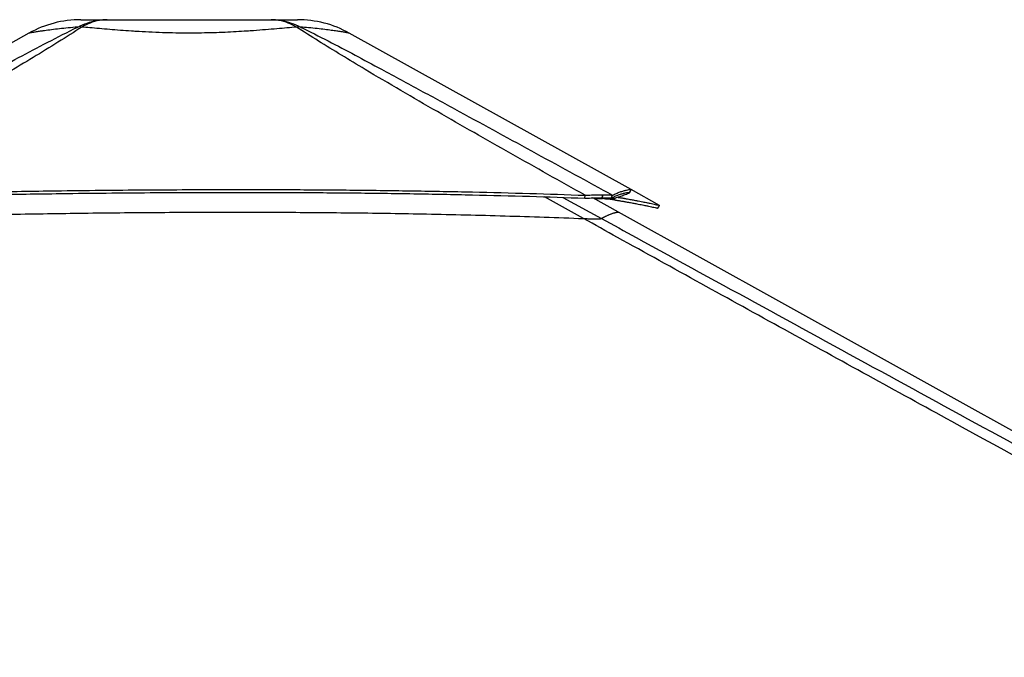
# Model space of a CAD drawing. Header units: millimetres. Extents: x 20 to 19631, y 28 to 16288.
# Tile 96 of 124: x 14530 to 15748, y 7194 to 7983. Entities that reach past the tile are written whole.
import ezdxf

# ---------------------------------------------------------------- set-up
doc = ezdxf.new("R2010")
doc.units = ezdxf.units.MM
doc.header["$LTSCALE"] = 2

msp = doc.modelspace()

# ---------------------------------------------------------------- linework, layer by layer
at = {"color": 7, "linetype": 'Continuous', "lineweight": 25}
for p, q in [((14541.05, 7966.33), (14157.58, 7753.14)), ((15285.84, 7772.73), (14937.26, 7966.35)), ((15321.09, 7753.15), (15285.86, 7772.72)), ((15228.73, 7762.14), (15228.98, 7765.74)), ((15270.31, 7744.75), (15238.43, 7762.46)), ((15250.11, 7762.64), (15251.13, 7766.37)), ((15250.11, 7762.64), (15250.21, 7762.64)), ((15250.21, 7762.64), (15251.24, 7766.37)), ((15251.13, 7766.37), (15251.24, 7766.37)), ((15261.37, 7762.14), (15263.1, 7765.74)), ((15265.2, 7760.04), (15266.18, 7762.08)), ((15242.96, 7736.54), (15243.03, 7736.54)), ((17063.16, 6748.91), (15270.31, 7744.75))]:
    msp.add_line(p, q, dxfattribs=at)
at = {"color": 8, "linetype": 'Continuous', "lineweight": 25}
for p, q in [((15227.01, 7736.95), (15178.88, 7763.79)), ((15201.63, 7763.03), (15249.27, 7736.95)), ((15263.11, 7761.19), (15261.44, 7762.1))]:
    msp.add_line(p, q, dxfattribs=at)
at = {"color": 7, "linetype": 'Continuous', "lineweight": 25, "flags": 128}
for points in [[(15283.99, 7768.92), (15284.97, 7770.67), (15285.94, 7772.42)], [(15319.18, 7749.63), (15320.15, 7751.38), (15321.12, 7753.13)]]:
    msp.add_lwpolyline(points, dxfattribs=at)
at = {"color": 7, "linetype": 'Continuous', "lineweight": 25}
for centre, radius, start, end in [((14605.18, 7850.96), 132, 90.00001, 119.07196), ((14605.18, 7850.96), 132, 90.00001, 119.07257), ((14873.16, 7850.96), 132, 60.9501, 89.99999), ((14873.16, 7850.96), 132, 60.95085, 89.99999), ((14603.94, 7924.57), 49.37, 86.97156, 93.02844), ((14874.4, 7924.62), 49.34, 86.98562, 93.03931)]:
    msp.add_arc(centre, radius, start, end, dxfattribs=at)
for points, knots in [([(14601.33, 7973.88), (14605.2, 7975.67), (14612.98, 7979.26), (14625.28, 7982.34), (14633.67, 7982.75), (14637.88, 7982.96)], [0, 0, 0, 0, 0.3304639, 0.6637107, 1, 1, 1, 1]), ([(14605.18, 7982.96), (14605.35, 7982.96), (14605.69, 7982.96), (14608.43, 7982.96), (14612.84, 7982.96), (14619.23, 7982.96), (14627.35, 7982.96), (14634.38, 7982.96), (14637.88, 7982.96)], [0, 0, 0, 0, 0.1672356, 0.3348907, 0.5020718, 0.6679271, 0.8343071, 1, 1, 1, 1]), ([(14637.88, 7982.96), (14634.31, 7982.75), (14627.21, 7982.34), (14616.65, 7979.26), (14609.9, 7975.67), (14606.54, 7973.88)], [0, 0, 0, 0, 0.3362893, 0.669536, 1, 1, 1, 1]), ([(14637.88, 7982.96), (14642.74, 7982.96), (14652.48, 7982.96), (14668.59, 7982.96), (14685.49, 7982.96), (14703.06, 7982.96), (14721.02, 7982.96), (14739.16, 7982.96), (14757.3, 7982.96), (14775.27, 7982.96), (14792.84, 7982.96), (14809.74, 7982.96), (14825.86, 7982.96), (14835.6, 7982.96), (14840.46, 7982.96)], [0, 0, 0, 0, 0.08283765, 0.16601881, 0.24893764, 0.33251928, 0.41633794, 0.49996342, 0.58359234, 0.66741447, 0.75099948, 0.83393918, 0.91714152, 1, 1, 1, 1]), ([(14871.78, 7973.89), (14868.42, 7975.67), (14861.68, 7979.26), (14851.12, 7982.34), (14844.02, 7982.75), (14840.46, 7982.96)], [0, 0, 0, 0, 0.33046547, 0.66371231, 1, 1, 1, 1]), ([(14840.46, 7982.96), (14844.67, 7982.75), (14853.06, 7982.34), (14865.35, 7979.26), (14873.12, 7975.67), (14876.99, 7973.89)], [0, 0, 0, 0, 0.3362932, 0.6695402, 1, 1, 1, 1]), ([(14840.46, 7982.96), (14843.96, 7982.96), (14850.98, 7982.96), (14859.11, 7982.96), (14865.48, 7982.96), (14869.97, 7982.96), (14872.44, 7982.96), (14873.45, 7982.96), (14873.16, 7982.96), (14873.16, 7982.96)], [0, 0, 0, 0, 0.16563145, 0.3319494, 0.49774278, 0.66489006, 0.83251165, 0.99974651, 1, 1, 1, 1]), ([(14211.73, 7763.64), (14247.76, 7783.36), (14306.49, 7815.51), (14388.48, 7860.36), (14446.07, 7891.76), (14492.65, 7917.02), (14528.06, 7936), (14563.93, 7955.08), (14588.86, 7967.61), (14601.33, 7973.88)], [0, 0, 0, 0, 0.2839175, 0.4627989, 0.6416931, 0.7312098, 0.8207246, 0.9103698, 1, 1, 1, 1]), ([(14606.54, 7973.88), (14596.75, 7967.64), (14577.17, 7955.16), (14546.13, 7936.13), (14514.53, 7917.18), (14471.63, 7891.9), (14417.23, 7860.44), (14339.1, 7815.93), (14282.45, 7784.13), (14247.99, 7764.78)], [0, 0, 0, 0, 0.08976387, 0.17954257, 0.26951032, 0.35947995, 0.53975346, 0.72004589, 1, 1, 1, 1]), ([(14871.78, 7973.88), (14868, 7973.53), (14860.4, 7972.83), (14847.65, 7971.67), (14833.86, 7970.49), (14821.3, 7969.51), (14809.08, 7968.66), (14797.33, 7967.94), (14783.51, 7967.26), (14769.21, 7966.74), (14754.36, 7966.4), (14738.78, 7966.29), (14722.58, 7966.42), (14705.94, 7966.82), (14689.35, 7967.49), (14676.66, 7968.2), (14664.85, 7968.95), (14653.92, 7969.73), (14640.66, 7970.8), (14628.02, 7971.9), (14616.55, 7972.95), (14609.73, 7973.58), (14606.54, 7973.88)], [0, 0, 0, 0, 0.0549575, 0.110318, 0.1670243, 0.224231, 0.2551609, 0.3027292, 0.3506222, 0.3995513, 0.4488435, 0.5000386, 0.5550115, 0.6105017, 0.6676482, 0.7253698, 0.7448852, 0.7960994, 0.8476997, 0.90047, 0.9536225, 1, 1, 1, 1]), ([(15228.98, 7765.74), (15198.34, 7782.92), (15137.07, 7817.29), (15061.16, 7860.5), (15001.09, 7895.27), (14961.57, 7918.54), (14927.55, 7939.02), (14898.94, 7956.59), (14880.84, 7968.12), (14871.78, 7973.88)], [0, 0, 0, 0, 0.2498244, 0.4996596, 0.6246518, 0.7496414, 0.8331026, 0.9165658, 1, 1, 1, 1]), ([(14876.99, 7973.89), (14888.46, 7968.15), (14911.39, 7956.67), (14944.48, 7939.17), (14982.54, 7918.75), (15025.54, 7895.5), (15089.42, 7860.69), (15168.64, 7817.41), (15231.61, 7782.96), (15263.1, 7765.74)], [0, 0, 0, 0, 0.0830759, 0.1661805, 0.249283, 0.3742529, 0.4992254, 0.7496044, 1, 1, 1, 1]), ([(14247.99, 7764.78), (14258.71, 7765.05), (14279.41, 7765.56), (14309.6, 7766.28), (14338.21, 7766.94), (14365.66, 7767.56), (14392.23, 7768.13), (14418.08, 7768.66), (14450.06, 7769.28), (14487.95, 7769.97), (14531.6, 7770.68), (14578.74, 7771.35), (14629.45, 7771.95), (14683.71, 7772.43), (14736.89, 7772.74), (14797.85, 7772.89), (14866.42, 7772.78), (14942.35, 7772.23), (15016.61, 7771.28), (15089.13, 7769.89), (15159.73, 7768.11), (15206.14, 7766.52), (15228.98, 7765.74)], [0, 0, 0, 0, 0.032848, 0.0634837, 0.0925205, 0.1204906, 0.147532, 0.1738828, 0.199574, 0.2453768, 0.2897483, 0.3329773, 0.3894376, 0.4446269, 0.4987034, 0.5518212, 0.6308141, 0.7081334, 0.7838893, 0.8578773, 0.9300475, 1, 1, 1, 1]), ([(15263.1, 7765.74), (15264.63, 7766.52), (15267.73, 7768.11), (15272.38, 7769.89), (15276.74, 7771.28), (15280.53, 7772.24), (15283.49, 7772.78), (15285.25, 7772.91), (15285.67, 7772.77), (15285.83, 7772.72)], [0, 0, 0, 0, 0.14014255, 0.28473005, 0.43296127, 0.58473641, 0.73964579, 0.89791024, 1, 1, 1, 1]), ([(14248.24, 7761.18), (14258.95, 7761.45), (14279.64, 7761.97), (14309.82, 7762.7), (14338.42, 7763.37), (14365.86, 7764), (14392.43, 7764.57), (14418.26, 7765.11), (14450.23, 7765.75), (14488.1, 7766.44), (14531.72, 7767.16), (14578.84, 7767.85), (14629.51, 7768.45), (14683.75, 7768.94), (14736.89, 7769.24), (14797.82, 7769.39), (14866.34, 7769.27), (14942.23, 7768.72), (15016.45, 7767.74), (15088.94, 7766.33), (15159.51, 7764.53), (15205.9, 7762.93), (15228.73, 7762.14)], [0, 0, 0, 0, 0.0328526, 0.063492, 0.0925316, 0.120504, 0.147547, 0.1738989, 0.1995908, 0.2453938, 0.2897643, 0.3329916, 0.3894482, 0.4446329, 0.4987044, 0.5518171, 0.630803, 0.7081171, 0.7838708, 0.8578605, 0.9300367, 1, 1, 1, 1]), ([(15228.73, 7762.14), (15230.05, 7762.19), (15232.63, 7762.28), (15236.33, 7762.4), (15240.58, 7762.52), (15245.37, 7762.62), (15248.52, 7762.63), (15250.11, 7762.64)], [0, 0, 0, 0, 0.1661031, 0.3261527, 0.480895, 0.7375236, 1, 1, 1, 1]), ([(15228.98, 7765.74), (15230.33, 7765.8), (15233, 7765.92), (15236.82, 7766.07), (15241.23, 7766.22), (15246.19, 7766.34), (15249.47, 7766.36), (15251.13, 7766.37)], [0, 0, 0, 0, 0.1652591, 0.3248597, 0.4794964, 0.7365719, 1, 1, 1, 1]), ([(15263.11, 7761.19), (15262, 7761.35), (15260.3, 7761.59), (15256.38, 7761.64), (15252.72, 7761.57), (15248.35, 7761.36), (15244.48, 7761.11), (15241.99, 7760.9), (15241.33, 7760.85)], [0, 0, 0, 0, 0.3001216, 0.4606933, 0.6171201, 0.7787501, 0.9413275, 1, 1, 1, 1]), ([(15250.21, 7762.64), (15251.18, 7762.64), (15253.1, 7762.63), (15255.52, 7762.58), (15257.82, 7762.49), (15259.9, 7762.35), (15260.87, 7762.21), (15261.37, 7762.14)], [0, 0, 0, 0, 0.1737567, 0.3455592, 0.5171145, 0.752118, 1, 1, 1, 1]), ([(15251.24, 7766.37), (15252.25, 7766.37), (15254.26, 7766.36), (15256.8, 7766.29), (15259.24, 7766.18), (15261.47, 7766.01), (15262.55, 7765.83), (15263.1, 7765.74)], [0, 0, 0, 0, 0.1744124, 0.3467131, 0.5184953, 0.7532276, 1, 1, 1, 1]), ([(15252.15, 7761.53), (15253.5, 7761.48), (15256.39, 7761.36), (15259.94, 7761.03), (15263.01, 7760.6), (15264.46, 7760.23), (15265.2, 7760.04)], [0, 0, 0, 0, 0.2313549, 0.49402, 0.7426965, 1, 1, 1, 1]), ([(15261.37, 7762.14), (15262.88, 7762.93), (15265.95, 7764.54), (15270.56, 7766.34), (15274.87, 7767.75), (15278.63, 7768.72), (15281.56, 7769.27), (15283.31, 7769.41), (15283.73, 7769.28), (15283.89, 7769.22)], [0, 0, 0, 0, 0.1401643, 0.2847641, 0.432999, 0.58477, 0.7396693, 0.8979199, 1, 1, 1, 1]), ([(15283.98, 7768.9), (15283.84, 7768.75), (15283.54, 7768.43), (15282.26, 7767.74), (15280.49, 7766.94), (15278.32, 7766.08), (15275.9, 7765.2), (15273.38, 7764.33), (15270.91, 7763.53), (15268.63, 7762.82), (15266.05, 7762.04), (15264.11, 7761.48), (15263.11, 7761.19)], [0, 0, 0, 0, 0.1270532, 0.2571344, 0.3912554, 0.492867, 0.5980549, 0.7079415, 0.7754979, 0.8458499, 0.9200304, 1, 1, 1, 1]), ([(15265.2, 7760.04), (15265.65, 7759.97), (15266.64, 7759.81), (15268.23, 7759.56), (15270.06, 7759.26), (15271.96, 7758.94), (15273.76, 7758.64), (15275.36, 7758.37), (15276.68, 7758.14), (15277.82, 7757.94), (15278.8, 7757.77), (15280.44, 7757.48), (15282.62, 7757.09), (15285.4, 7756.59), (15288.04, 7756.1), (15290.58, 7755.63), (15293.5, 7755.07), (15296.68, 7754.45), (15300, 7753.79), (15303.68, 7753.05), (15307.48, 7752.26), (15311.12, 7751.48), (15314.33, 7750.78), (15316.94, 7750.19), (15318.58, 7749.8), (15319.28, 7749.63), (15319.15, 7749.65), (15319.14, 7749.65)], [0, 0, 0, 0, 0.013239, 0.0290635, 0.0474985, 0.0683471, 0.0876417, 0.1038869, 0.1190789, 0.1305107, 0.1411477, 0.151433, 0.1852612, 0.2157604, 0.2497453, 0.2819247, 0.313005, 0.3657007, 0.4154325, 0.4634709, 0.5453825, 0.6240113, 0.7001368, 0.7992658, 0.8961297, 0.9914779, 1, 1, 1, 1]), ([(15269.78, 7763.18), (15269.81, 7763.17), (15270.47, 7763.07), (15271.8, 7762.85), (15273.72, 7762.53), (15275.53, 7762.22), (15277.13, 7761.95), (15278.46, 7761.71), (15279.6, 7761.52), (15280.59, 7761.34), (15282.23, 7761.05), (15284.42, 7760.66), (15287.21, 7760.15), (15289.86, 7759.66), (15292.41, 7759.18), (15295.34, 7758.62), (15298.54, 7757.99), (15301.87, 7757.33), (15305.56, 7756.58), (15309.37, 7755.78), (15313.04, 7754.99), (15316.26, 7754.28), (15318.88, 7753.69), (15320.52, 7753.3), (15321.23, 7753.12), (15321.09, 7753.14), (15321.08, 7753.14)], [0, 0, 0, 0, 0.001093, 0.0200594, 0.0415091, 0.0613599, 0.0780734, 0.0937034, 0.1054648, 0.1164085, 0.1269903, 0.1617938, 0.1931723, 0.228137, 0.261244, 0.2932201, 0.3474346, 0.3985996, 0.4480222, 0.5322936, 0.6131871, 0.6915047, 0.7934879, 0.89314, 0.9912326, 1, 1, 1, 1]), ([(14249.95, 7736), (14276.26, 7736.71), (14328.89, 7738.14), (14411.31, 7740.15), (14497.15, 7741.95), (14586.43, 7743.43), (14675.76, 7744.44), (14765.09, 7744.93), (14854.41, 7744.83), (14943.68, 7744.11), (15035.54, 7742.66), (15129.98, 7740.44), (15194.67, 7738.11), (15227.01, 7736.95)], [0, 0, 0, 0, 0.0809738, 0.1619634, 0.2532731, 0.3445831, 0.4358934, 0.5272036, 0.6185136, 0.7098231, 0.8011318, 0.9005603, 1, 1, 1, 1]), ([(17280.14, 6612.47), (17073.46, 6725.29), (16679.14, 6940.55), (16146.61, 7231.57), (15751.79, 7447.73), (15475.7, 7599.42), (15323.79, 7683.21), (15241.07, 7729.14), (15227.01, 7736.95)], [0, 0, 0, 0, 0.3015454, 0.5753359, 0.7773277, 0.8783239, 0.9793204, 1, 1, 1, 1]), ([(15227.01, 7736.95), (15228.83, 7736.88), (15232.51, 7736.74), (15238.16, 7736.58), (15241.3, 7736.55), (15242.96, 7736.54)], [0, 0, 0, 0, 0.3130288, 0.6369897, 1, 1, 1, 1]), ([(15243.03, 7736.54), (15244.39, 7736.55), (15246.63, 7736.57), (15248.28, 7736.71), (15249.02, 7736.83), (15249.2, 7736.91), (15249.27, 7736.95)], [0, 0, 0, 0, 0.3664397, 0.605723, 0.8517133, 1, 1, 1, 1])]:
    msp.add_open_spline(points, degree=3, knots=knots, dxfattribs=at)
at = {"color": 8, "linetype": 'Continuous', "lineweight": 25}
for points, knots in [([(14601.33, 7973.88), (14597.34, 7973.53), (14589.34, 7972.82), (14578.52, 7971.66), (14568.7, 7970.48), (14561.45, 7969.5), (14555.57, 7968.66), (14550.85, 7967.94), (14546.59, 7967.26), (14543.42, 7966.73), (14541.6, 7966.42), (14540.8, 7966.29), (14541.05, 7966.33), (14541.05, 7966.33)], [0, 0, 0, 0, 0.1099095, 0.2206249, 0.3340328, 0.4484415, 0.5101909, 0.6053246, 0.7011074, 0.7989626, 0.8975437, 0.9998935, 1, 1, 1, 1]), ([(14937.26, 7966.35), (14937.26, 7966.35), (14937.5, 7966.31), (14936.62, 7966.46), (14934.37, 7966.84), (14930.26, 7967.52), (14925.79, 7968.22), (14920.72, 7968.97), (14915.21, 7969.75), (14907.04, 7970.82), (14897.63, 7971.91), (14887.6, 7972.96), (14880.36, 7973.59), (14876.99, 7973.89)], [0, 0, 0, 0, 0.0001063, 0.1100645, 0.2210574, 0.3353628, 0.4508183, 0.4898608, 0.5923053, 0.6955218, 0.8010785, 0.9073997, 1, 1, 1, 1]), ([(15249.27, 7736.95), (15249.7, 7737.22), (15250.98, 7738.02), (15253.14, 7739.22), (15255.28, 7740.28), (15256.95, 7741.04), (15258.18, 7741.56), (15259.61, 7742.14), (15261, 7742.67), (15262.53, 7743.21), (15263.96, 7743.67), (15265.26, 7744.04), (15266.44, 7744.35), (15267.36, 7744.56), (15268.27, 7744.73), (15269.05, 7744.84), (15269.64, 7744.87), (15270.07, 7744.84), (15270.22, 7744.78), (15270.3, 7744.75)], [0, 0, 0, 0, 0.04308445, 0.12925329, 0.21542757, 0.25851525, 0.30160293, 0.34469296, 0.41329248, 0.45902553, 0.52762951, 0.59622904, 0.64196212, 0.71056815, 0.75630125, 0.82490079, 0.89350862, 0.93924174, 1, 1, 1, 1]), ([(15249.27, 7736.95), (15263.53, 7729.14), (15330.01, 7692.75), (15500.63, 7599.41), (15708.79, 7485.66), (15934.17, 7362.58), (16055.47, 7296.36), (16124.79, 7258.52)], [0, 0, 0, 0, 0.04868179, 0.22705236, 0.58379643, 0.76216933, 1, 1, 1, 1])]:
    msp.add_open_spline(points, degree=3, knots=knots, dxfattribs=at)

doc.saveas('drawing.dxf')
